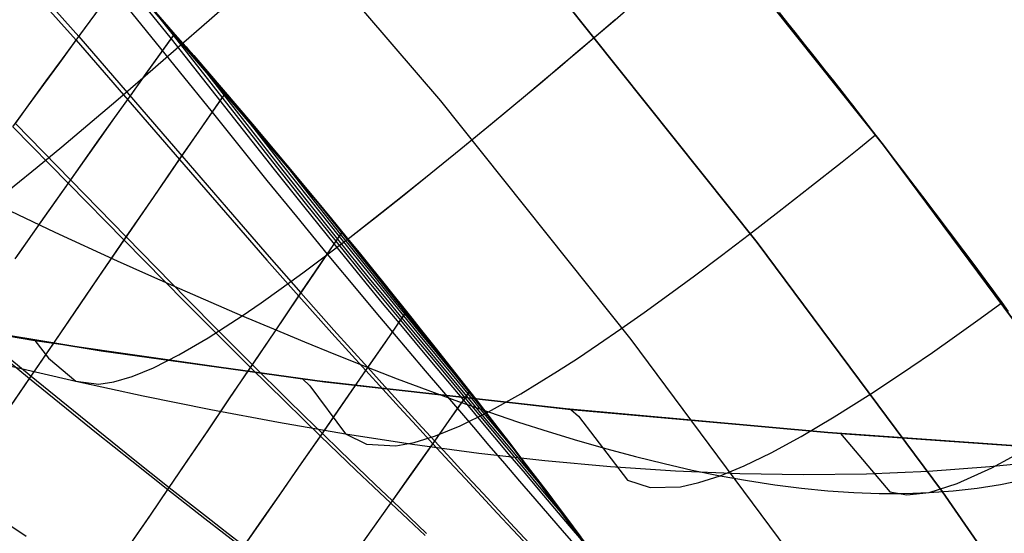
# Model space of a CAD drawing. Header units: millimetres. Extents: x -58 to 58, y -58 to 58.
# Tile 92 of 95: x 40.15 to 46.32, y 32.63 to 35.86. Entities that reach past the tile are written whole.
import ezdxf

# ---------------------------------------------------------------- set-up
doc = ezdxf.new("R2010")
doc.units = ezdxf.units.MM
doc.header["$MEASUREMENT"] = 0
doc.layers.add('Predefinito', color=5, linetype='Continuous')

msp = doc.modelspace()

# ---------------------------------------------------------------- linework, layer by layer
at = {"layer": 'Predefinito'}
for points in [[(49.9611, 28.463), (48.9489, 30.1705), (47.8783, 31.8421), (46.7507, 33.4757), (45.5674, 35.0694), (44.3298, 36.6213), (43.0394, 38.1296), (41.6976, 39.5924), (40.3062, 41.008), (38.8668, 42.3748), (37.381, 43.6911), (35.8507, 44.9553), (34.2776, 46.1659), (32.6637, 47.3216), (31.0109, 48.4208), (29.3211, 49.4623), (27.5964, 50.4449), (25.8388, 51.3674), (24.0504, 52.2286), (22.2333, 53.0276), (20.3898, 53.7634), (18.5219, 54.4352)], [(18.5219, 54.4352), (20.3898, 53.7634), (22.2333, 53.0276), (24.0504, 52.2286), (25.8388, 51.3674), (27.5964, 50.4449), (29.3211, 49.4623), (31.0109, 48.4208), (32.6637, 47.3216), (34.2776, 46.1659), (35.8507, 44.9553), (37.381, 43.6911), (38.8668, 42.3748), (40.3062, 41.008), (41.6976, 39.5924), (43.0394, 38.1296), (44.3298, 36.6213), (45.5674, 35.0694), (46.7507, 33.4757), (47.8783, 31.8421), (48.9489, 30.1705), (49.9611, 28.463)], [(20.0352, 52.8284), (21.8467, 52.1054), (23.6321, 51.3203), (25.3894, 50.474), (27.1165, 49.5676), (28.8112, 48.6021), (30.4716, 47.5787), (32.0957, 46.4986), (33.6815, 45.3631), (35.2272, 44.1735), (36.7309, 42.9313), (38.1908, 41.6379), (39.6052, 40.2949), (40.9725, 38.9038), (42.2909, 37.4664), (43.5589, 35.9844), (44.7749, 34.4595), (45.9377, 32.8935), (47.0457, 31.2883), (48.0976, 29.6458), (49.0922, 27.968)], [(49.0922, 27.968), (48.0976, 29.6458), (47.0457, 31.2883), (45.9377, 32.8935), (44.7749, 34.4595), (43.5589, 35.9844), (42.2909, 37.4664), (40.9725, 38.9038), (39.6052, 40.2949), (38.1908, 41.6379), (36.7309, 42.9313), (35.2272, 44.1735), (33.6815, 45.3631), (32.0957, 46.4986), (30.4716, 47.5787), (28.8112, 48.6021), (27.1165, 49.5676), (25.3894, 50.474), (23.6321, 51.3203), (21.8467, 52.1054), (20.0352, 52.8284)], [(47.2463, 29.1211), (46.213, 30.7345), (45.1246, 32.3113), (43.9825, 33.8496), (42.7879, 35.3475), (41.5423, 36.8033), (40.2473, 38.2153), (38.9043, 39.5817), (37.5149, 40.9009), (36.0808, 42.1714), (34.6037, 43.3916), (33.0854, 44.5602), (31.5276, 45.6756), (29.9323, 46.7366), (28.3013, 47.7419), (26.6365, 48.6903), (24.9401, 49.5807), (23.2139, 50.412), (21.46, 51.1832), (19.6806, 51.8934)], [(19.326, 50.9584), (21.0733, 50.261), (22.7956, 49.5036), (24.4907, 48.6873), (26.1566, 47.813), (27.7913, 46.8817), (29.3929, 45.8945), (30.9595, 44.8526), (32.4892, 43.7573), (33.9802, 42.6098), (35.4307, 41.4116), (36.8389, 40.164), (38.2033, 38.8685), (39.5221, 37.5267), (40.7938, 36.1402), (42.0169, 34.7106), (43.19, 33.2397), (44.3116, 31.7291), (45.3803, 30.1807), (46.395, 28.5964)], [(46.395, 28.5964), (45.3803, 30.1807), (44.3116, 31.7291), (43.19, 33.2397), (42.0169, 34.7106), (40.7938, 36.1402), (39.5221, 37.5267), (38.2033, 38.8685), (36.8389, 40.164), (35.4307, 41.4116), (33.9802, 42.6098), (32.4892, 43.7573), (30.9595, 44.8526), (29.3929, 45.8945), (27.7913, 46.8817), (26.1566, 47.813), (24.4907, 48.6873), (22.7956, 49.5036), (21.0733, 50.261), (19.326, 50.9584)], [(36.1049, 34.7498), (36.9218, 34.5243), (37.7449, 34.3236), (38.5733, 34.1447), (39.4059, 33.9852), (40.2418, 33.8429), (41.92, 33.6024), (43.6039, 33.411), (45.297, 33.2589), (46.9894, 33.1398)], [(36.1049, 34.7498), (36.9218, 34.5243), (37.7449, 34.3236), (38.5733, 34.1447), (39.4059, 33.9852), (40.2418, 33.8429), (41.92, 33.6024), (43.6039, 33.411), (45.297, 33.2589), (46.9894, 33.1398)], [(36.5705, 34.6179), (37.0837, 34.4828), (37.6189, 34.3527), (38.1772, 34.2276), (39.3661, 33.9924), (40.6576, 33.778), (42.0586, 33.585), (43.5762, 33.4138), (45.2174, 33.2652), (46.9894, 33.1398)], [(46.9894, 33.1398), (45.2174, 33.2652), (43.5762, 33.4138), (42.0586, 33.585), (40.6576, 33.778), (39.3661, 33.9924), (38.1772, 34.2276), (37.6189, 34.3527), (37.0837, 34.4828), (36.5705, 34.6179)]]:
    msp.add_lwpolyline(points, dxfattribs=at)
at = {"layer": 'Predefinito', "extrusion": (0.921744, -0.226902, -0.31449)}
msp.add_lwpolyline([(44.5491, 343.2363), (44.561, 343.2515)], dxfattribs=at)
at = {"layer": 'Predefinito', "extrusion": (0.929983, -0.20921, -0.302264)}
msp.add_lwpolyline([(43.5954, 344.5531), (43.6306, 344.6005)], dxfattribs=at)
at = {"layer": 'Predefinito', "extrusion": (-0.569783, -0.579662, 0.582529)}
msp.add_lwpolyline([(5.8849, 316.726), (5.8791, 316.7809), (5.8694, 316.8427)], dxfattribs=at)
at = {"layer": 'Predefinito'}
for points in [[(40.4049, 36.5745, 28.693), (41.2387, 35.6318, 28.8145), (41.6063, 35.2017, 28.8755), (41.7583, 35.0214, 28.9062), (41.8882, 34.8659, 28.9369), (42.0019, 34.7289, 28.9676), (42.1028, 34.6064, 28.9984), (42.1933, 34.496, 29.0292), (42.2758, 34.3949, 29.0601), (42.352, 34.3011, 29.0909), (42.4225, 34.2138, 29.1218), (42.4881, 34.1324, 29.1526), (42.5491, 34.0563, 29.1835), (42.6063, 33.9847, 29.2144), (42.6601, 33.9171, 29.2453), (42.7599, 33.7911, 29.3071), (42.852, 33.6743, 29.3689), (42.9371, 33.5657, 29.4307), (43.0163, 33.4641, 29.4925), (43.0908, 33.3681, 29.5544), (43.1613, 33.2769, 29.6162), (43.2281, 33.1901, 29.678), (43.2916, 33.1072, 29.7398), (43.3522, 33.0279, 29.8017), (43.4102, 32.9515, 29.8635), (43.4659, 32.878, 29.9254), (43.5194, 32.8072, 29.9872), (43.5708, 32.7389, 30.049), (43.668, 32.6091, 30.1727)], [(39.8326, 36.4708, 29.177), (40.5, 35.728, 29.3196), (41.1487, 34.98, 29.4847), (41.5062, 34.5672, 29.586), (41.6978, 34.3481, 29.6479), (41.8973, 34.122, 29.7202), (42.1048, 33.8899, 29.8052), (42.2108, 33.7724, 29.853), (42.3179, 33.6546, 29.9047), (42.4247, 33.5376, 29.9602), (42.5304, 33.4221, 30.0194), (42.6352, 33.3081, 30.0821), (42.7388, 33.1955, 30.1483), (42.8414, 33.0844, 30.2179), (42.9428, 32.9748, 30.2909), (43.0432, 32.8668, 30.3672), (43.1425, 32.7603, 30.4467), (43.2407, 32.6555, 30.5294), (43.3378, 32.5522, 30.6152)], [(39.8522, 36.4964, 350.8581), (40.5177, 35.7521, 350.716), (41.1643, 35.0026, 350.5515), (41.5207, 34.5886, 350.4505), (41.7118, 34.3688, 350.3888), (41.9109, 34.142, 350.3166), (42.1179, 33.9091, 350.2317), (42.2237, 33.7912, 350.184), (42.3305, 33.673, 350.1323), (42.4371, 33.5556, 350.0768), (42.5427, 33.4396, 350.0177), (42.6472, 33.3252, 349.955), (42.7506, 33.2122, 349.8888), (42.8529, 33.1007, 349.8192), (42.9541, 32.9908, 349.7462), (43.0542, 32.8823, 349.6699), (43.1533, 32.7755, 349.5904), (43.2512, 32.6702, 349.5077), (43.348, 32.5666, 349.4218)], [(40.5352, 36.4304, 351.2899), (41.0959, 35.7371, 351.1588), (41.7433, 34.9159, 350.9826), (41.9268, 34.6861, 350.9234), (42.1186, 34.4482, 350.8537), (42.3186, 34.2031, 350.771), (42.4212, 34.0788, 350.7241), (42.5247, 33.9541, 350.6733), (42.6279, 33.8303, 350.6185), (42.73, 33.708, 350.5599), (42.8309, 33.5872, 350.4976), (42.9306, 33.4681, 350.4318), (43.0291, 33.3506, 350.3623), (43.1263, 33.2348, 350.2895), (43.2223, 33.1205, 350.2132), (43.3171, 33.008, 350.1336), (43.4106, 32.8971, 350.0507), (43.5029, 32.788, 349.9646), (43.5939, 32.6806, 349.8754), (43.6837, 32.5749, 349.7831), (43.7627, 32.4821, 349.6982)], [(38.5733, 34.1447, 319.9992), (38.7053, 34.0247, 328.0092), (38.8092, 34.0071, 330.6713), (38.9647, 34.0412, 333.3247), (39.0687, 34.0856, 334.6459), (39.1944, 34.1523, 335.9621), (39.3448, 34.2445, 337.2721), (39.523, 34.3655, 338.575), (39.6235, 34.4378, 339.2235), (39.7321, 34.5184, 339.8697), (39.8492, 34.6077, 340.5137), (39.9753, 34.7063, 341.1552), (40.1105, 34.8143, 341.7939), (40.2553, 34.9321, 342.4284), (40.4097, 35.0599, 343.0573), (40.5741, 35.1978, 343.6788), (40.7486, 35.3461, 344.2916), (40.9334, 35.505, 344.8939), (41.1289, 35.6747, 345.4842), (41.3351, 35.8553, 346.061), (41.5523, 36.0471, 346.6227)], [(38.5733, 34.1447, 60), (38.7053, 34.0247, 51.9908), (38.8092, 34.0071, 49.3287), (38.9647, 34.0412, 46.6753), (39.0687, 34.0856, 45.3541), (39.1944, 34.1523, 44.0379), (39.3448, 34.2445, 42.7279), (39.523, 34.3655, 41.425), (39.6235, 34.4378, 40.7765), (39.7321, 34.5184, 40.1303), (39.8492, 34.6077, 39.4863), (39.9753, 34.7063, 38.8448), (40.1105, 34.8143, 38.2062), (40.2552, 34.9321, 37.5717), (40.4097, 35.0599, 36.9429), (40.574, 35.1978, 36.3214), (40.7485, 35.3461, 35.7087), (40.9333, 35.5049, 35.1064), (41.1287, 35.6746, 34.5161), (41.3349, 35.8552, 33.9394), (41.5521, 36.047, 33.3777)], [(40.7333, 36.0451, 351.1317), (41.3538, 35.2762, 350.9745), (41.6975, 34.8489, 350.8775), (41.8826, 34.621, 350.8178), (42.0759, 34.3854, 350.7475), (42.2774, 34.1428, 350.6643), (42.3806, 34.0198, 350.6172), (42.4848, 33.8965, 350.5662), (42.5887, 33.7739, 350.5112), (42.6915, 33.6529, 350.4525), (42.7932, 33.5335, 350.3901), (42.8936, 33.4156, 350.3241), (42.9929, 33.2993, 350.2546), (43.091, 33.1847, 350.1817), (43.1879, 33.0716, 350.1054), (43.2835, 32.9602, 350.0258), (43.378, 32.8505, 349.9429), (43.4712, 32.7425, 349.8568), (43.5632, 32.6362, 349.7677), (43.6539, 32.5316, 349.6754), (43.7668, 32.402, 349.5545), (43.8778, 32.2752, 349.4289), (43.9869, 32.1513, 349.2987), (44.094, 32.0305, 349.1639)], [(43.612, 32.6837, 349.8988), (43.4722, 32.8694, 350.0655), (43.3977, 32.9677, 350.1488), (43.3185, 33.0717, 350.2321), (43.234, 33.1821, 350.3155), (43.1436, 33.2996, 350.3988), (43.0462, 33.4254, 350.4821), (42.9406, 33.5609, 350.5654), (42.8844, 33.6328, 350.6071), (42.8252, 33.708, 350.6488), (42.7627, 33.7873, 350.6904), (42.6963, 33.8711, 350.7321), (42.6255, 33.9603, 350.7737), (42.5493, 34.0558, 350.8154), (42.4662, 34.1592, 350.8571), (42.3751, 34.2722, 350.8988), (42.2748, 34.396, 350.9404), (42.1614, 34.5349, 350.982), (42.0304, 34.6943, 351.0236), (41.8769, 34.8793, 351.0651), (41.6955, 35.096, 351.1065), (41.4754, 35.3558, 351.1478), (40.9469, 35.9668, 351.2301)], [(43.612, 32.6837, 349.8988), (43.5318, 32.7789, 349.9782), (43.4505, 32.8755, 350.0552), (43.3683, 32.9735, 350.1296), (43.2851, 33.0728, 350.2015), (43.2009, 33.1734, 350.2709), (43.1158, 33.2754, 350.3376), (43.0296, 33.3786, 350.4016), (42.9425, 33.4831, 350.4629), (42.8429, 33.6027, 350.5288), (42.7422, 33.7238, 350.5911), (42.6402, 33.8466, 350.6496), (42.5371, 33.971, 350.7044), (42.4337, 34.0961, 350.7552), (42.3314, 34.2209, 350.8021), (42.1316, 34.4668, 350.8847), (41.9401, 34.7056, 350.9544), (41.7569, 34.9362, 351.0135), (41.111, 35.7597, 351.1893), (40.9469, 35.9668, 351.2301)], [(40.1037, 35.1847, 30.1869), (40.1989, 35.3157, 29.966), (40.2966, 35.4499, 29.7478), (40.397, 35.5873, 29.5323), (40.5, 35.728, 29.3196), (40.6468, 35.9279, 29.0308)], [(40.2418, 33.8429, 60), (40.3267, 33.7328, 54.7228), (40.4973, 33.5883, 49.4574), (40.6425, 33.5694, 46.8345), (40.7375, 33.5835, 45.5277), (40.851, 33.6171, 44.2252), (40.9855, 33.6728, 42.9279), (41.1438, 33.7532, 41.6367), (41.3284, 33.8612, 40.3525), (41.542, 33.9993, 39.0761), (41.6605, 34.0805, 38.4416), (41.787, 34.1701, 37.8107), (41.9218, 34.2682, 37.1846), (42.065, 34.375, 36.5648), (42.2168, 34.4908, 35.9524), (42.3775, 34.6156, 35.3489), (42.5472, 34.7496, 34.7556), (42.726, 34.893, 34.1738), (42.9142, 35.046, 33.6048), (43.1119, 35.2087, 33.05), (43.3194, 35.3813, 32.5108), (43.4268, 35.4714, 32.2474), (43.5368, 35.564, 31.9884), (43.6492, 35.6592, 31.7339), (43.7642, 35.7569, 31.4842), (43.8818, 35.8573, 31.2393), (44.0019, 35.9603, 30.9995)], [(46.3514, 34.0264, 31.8906), (46.3108, 34.0817, 31.8069), (46.269, 34.1384, 31.7247), (46.2261, 34.1964, 31.6441), (46.1821, 34.2558, 31.565), (46.137, 34.3165, 31.4876), (46.0909, 34.3784, 31.4118), (46.0437, 34.4416, 31.3377), (45.9954, 34.506, 31.2653), (45.9462, 34.5716, 31.1945), (45.8959, 34.6383, 31.1256), (45.8447, 34.7061, 31.0584), (45.7924, 34.775, 30.993), (45.7392, 34.8449, 30.9294), (45.6851, 34.9158, 30.8677), (45.6301, 34.9877, 30.8079), (45.5742, 35.0606, 30.75), (45.5173, 35.1343, 30.694), (45.4699, 35.1956, 30.6494), (45.4219, 35.2575, 30.6061), (45.3733, 35.32, 30.5643), (45.3242, 35.383, 30.5238), (45.2746, 35.4464, 30.4847), (45.2245, 35.5103, 30.4471), (45.1738, 35.5747, 30.4109), (45.1228, 35.6394, 30.3762), (45.0712, 35.7045, 30.343), (45.0193, 35.77, 30.3113), (44.9669, 35.8359, 30.2811), (44.9141, 35.902, 30.2525)], [(40.1191, 35.2059, 349.8495), (40.2149, 35.3376, 350.0702), (40.3132, 35.4725, 350.2883), (40.4141, 35.6107, 350.5036), (40.5177, 35.7521, 350.716), (40.6241, 35.8969, 350.9255)], [(40.2418, 33.8429, 319.9992), (40.3267, 33.7328, 325.2772), (40.4973, 33.5883, 330.5426), (40.6425, 33.5694, 333.1655), (40.7375, 33.5835, 334.4723), (40.851, 33.6171, 335.7748), (40.9855, 33.6728, 337.0721), (41.1438, 33.7532, 338.3633), (41.3284, 33.8612, 339.6475), (41.542, 33.9993, 340.9239), (41.6605, 34.0806, 341.5587), (41.7871, 34.1702, 342.1899), (41.922, 34.2683, 342.8163), (42.0653, 34.3753, 343.4365), (42.2172, 34.4911, 344.0491), (42.378, 34.616, 344.6529), (42.5478, 34.7501, 345.2465), (42.7267, 34.8936, 345.8285), (42.9151, 35.0467, 346.3977), (43.113, 35.2095, 346.9527), (43.3206, 35.3823, 347.4921), (43.4281, 35.4724, 347.7556), (43.5381, 35.5651, 348.0147), (43.6506, 35.6604, 348.2692), (43.7657, 35.7582, 348.519), (43.8834, 35.8587, 348.764)], [(46.3301, 34.0555, 348.1539), (46.2898, 34.1101, 348.2348), (46.2478, 34.1671, 348.3157), (46.2039, 34.2264, 348.3965), (46.1579, 34.2885, 348.4774), (46.1096, 34.3534, 348.5583), (46.0589, 34.4213, 348.6391), (46.0056, 34.4925, 348.72), (45.9495, 34.5672, 348.8009), (45.8905, 34.6455, 348.8817), (45.828, 34.7282, 348.9629), (45.7618, 34.8153, 349.0441), (45.6915, 34.9075, 349.1253), (45.6166, 35.0054, 349.2064), (45.5365, 35.1095, 349.2876), (45.4503, 35.221, 349.3688), (45.3567, 35.3416, 349.4499), (45.3066, 35.4057, 349.4905), (45.2542, 35.4727, 349.5311), (45.199, 35.5429, 349.5716), (45.1405, 35.6172, 349.6122), (45.0782, 35.696, 349.6528), (45.0116, 35.7799, 349.6933), (44.9402, 35.8696, 349.7339)], [(40.1171, 34.3557, 31.1822), (40.2801, 34.5876, 30.7229), (40.4519, 34.8315, 30.272), (40.633, 35.0879, 29.8305), (40.7273, 35.2208, 29.6136), (40.8241, 35.357, 29.3994), (40.9688, 35.5599, 29.0945), (41.1192, 35.7696, 28.796)], [(40.1297, 34.3736, 348.8544), (40.2936, 34.6067, 349.3137), (40.4664, 34.852, 349.7645), (40.6486, 35.1098, 350.2058), (40.7434, 35.2435, 350.4225), (40.8407, 35.3804, 350.6366), (40.9407, 35.5206, 350.8478), (41.1115, 35.7588, 351.189)], [(41.1906, 35.6866, 351.1924), (41.7664, 34.9497, 351.0349), (41.9491, 34.7189, 350.976), (42.1401, 34.4798, 350.9065), (42.3395, 34.2335, 350.8241), (42.4416, 34.1086, 350.7774), (42.5448, 33.9833, 350.7266), (42.6477, 33.8587, 350.6719), (42.7494, 33.7358, 350.6134), (42.8499, 33.6144, 350.5512), (42.9492, 33.4947, 350.4854), (43.0868, 33.329, 350.3868), (43.2219, 33.1666, 350.2815), (43.3545, 33.0076, 350.1695), (43.4847, 32.8519, 350.051)], [(40.0787, 33.4152, 32.6989), (40.2084, 33.605, 32.2185), (40.3451, 33.8054, 31.744), (40.4892, 34.0167, 31.2761), (40.6412, 34.2395, 30.8154), (40.8014, 34.474, 30.3627), (40.9704, 34.7208, 29.9188), (41.0584, 34.8488, 29.7005), (41.1487, 34.98, 29.4847), (41.2908, 35.1855, 29.1622), (41.4389, 35.3985, 28.8464)], [(40.0882, 33.4291, 347.3374), (40.2186, 33.6199, 347.818), (40.3561, 33.8214, 348.2926), (40.501, 34.0339, 348.7607), (40.6538, 34.2579, 349.2214), (40.8149, 34.4937, 349.674), (40.9849, 34.7418, 350.1177), (41.0734, 34.8706, 350.3359), (41.1643, 35.0026, 350.5515), (41.2577, 35.1377, 350.7644), (41.4174, 35.3676, 351.109)], [(41.4524, 35.3832, 351.1519), (41.7847, 34.9574, 351.0582), (41.9637, 34.7304, 351.0004), (42.1506, 34.4955, 350.9323), (42.3496, 34.2486, 350.85), (42.4516, 34.1234, 350.8034), (42.5545, 33.9977, 350.7527), (42.6572, 33.8728, 350.698), (42.7588, 33.7496, 350.6396), (42.8591, 33.6279, 350.5774), (42.9582, 33.5079, 350.5116), (43.0469, 33.4006, 350.449), (43.1345, 33.2947, 350.3835), (43.2211, 33.1901, 350.3152), (43.3067, 33.0869, 350.2442)], [(40.1037, 35.1847, 30.1869), (40.8014, 34.474, 30.3627), (41.182, 34.0869, 30.4696), (41.3845, 33.883, 30.5341), (41.5945, 33.6736, 30.6086), (41.8117, 33.4596, 30.6953), (41.9225, 33.3516, 30.7438), (42.0341, 33.2435, 30.7959), (42.1456, 33.1361, 30.8517), (42.2562, 33.03, 30.911), (42.366, 32.9252, 30.9736), (42.4749, 32.8218, 31.0396), (42.5829, 32.7196, 31.1088), (42.69, 32.6189, 31.1813)], [(40.1191, 35.2059, 349.8495), (40.8149, 34.4937, 349.674), (41.1946, 34.1056, 349.5673), (41.3967, 33.9011, 349.5029), (41.6063, 33.691, 349.4284), (41.8231, 33.4763, 349.3417), (41.9337, 33.368, 349.2932), (42.0452, 33.2595, 349.2411), (42.1565, 33.1517, 349.1853), (42.2669, 33.0453, 349.1261), (42.3765, 32.9401, 349.0634), (42.4852, 32.8363, 348.9974), (42.593, 32.7338, 348.9281), (42.6999, 32.6327, 348.8556)], [(41.92, 33.6024, 319.9993), (41.9674, 33.5579, 322.5599), (42.1913, 33.2576, 330.2253), (42.3231, 33.193, 332.7711), (42.5054, 33.1829, 335.306), (42.6206, 33.2036, 336.5676), (42.7548, 33.2445, 337.8244), (42.91, 33.3075, 339.0757), (43.0882, 33.3949, 340.3207), (43.2915, 33.5087, 341.5575), (43.5212, 33.65, 342.7788), (43.6462, 33.7313, 343.381), (43.7783, 33.8199, 343.9762), (43.9176, 33.9159, 344.5632), (44.0641, 34.0194, 345.141), (44.2182, 34.1306, 345.7087), (44.3798, 34.2496, 346.265), (44.5492, 34.3765, 346.8089), (44.7264, 34.5114, 347.3395), (44.9117, 34.6545, 347.8555), (45.1052, 34.806, 348.356), (45.307, 34.9658, 348.8398), (45.4111, 35.049, 349.0752), (45.5173, 35.1343, 349.306)], [(41.92, 33.6024, 60), (41.9674, 33.5579, 57.4401), (42.1913, 33.2576, 49.7747), (42.3231, 33.193, 47.2289), (42.5054, 33.1829, 44.694), (42.6206, 33.2036, 43.4324), (42.7548, 33.2445, 42.1756), (42.91, 33.3075, 40.9243), (43.0882, 33.3949, 39.6793), (43.2915, 33.5087, 38.4425), (43.5212, 33.65, 37.2212), (43.6462, 33.7313, 36.619), (43.7783, 33.8199, 36.0238), (43.9176, 33.9159, 35.4368), (44.0641, 34.0194, 34.859), (44.2182, 34.1306, 34.2913), (44.3798, 34.2496, 33.735), (44.5492, 34.3765, 33.1911), (44.7264, 34.5114, 32.6605), (44.9117, 34.6545, 32.1445), (45.1052, 34.806, 31.644), (45.307, 34.9658, 31.1602), (45.4111, 35.049, 30.9248), (45.5173, 35.1343, 30.694)], [(39.1999, 35.0802, 341.2285), (40.3658, 34.5236, 341.1161), (40.7575, 34.3444, 341.0692), (40.9537, 34.2564, 341.0407), (41.1499, 34.1694, 341.0075), (41.346, 34.0837, 340.9689), (41.542, 33.9993, 340.9239), (41.7379, 33.9164, 340.8719), (41.9333, 33.8351, 340.8128), (42.1281, 33.7557, 340.7468), (42.3223, 33.6784, 340.6742), (42.5155, 33.6034, 340.5951), (42.7077, 33.531, 340.5096), (42.8987, 33.4614, 340.4181), (43.0882, 33.3949, 340.3207), (43.2762, 33.3316, 340.2176), (43.4626, 33.2718, 340.1088), (43.6472, 33.2156, 339.9947), (43.83, 33.1632, 339.8753), (44.0109, 33.1147, 339.7507), (44.1899, 33.0704, 339.6212), (44.3667, 33.0304, 339.4868), (44.5414, 32.9949, 339.3478), (44.7139, 32.964, 339.2042), (44.8841, 32.9379, 339.0563), (45.052, 32.9167, 338.9043), (45.2173, 32.9006, 338.7484), (45.3802, 32.8897, 338.5889), (45.5404, 32.884, 338.426), (45.698, 32.8838, 338.2599), (45.8529, 32.8892, 338.0908), (46.0049, 32.9003, 337.919), (46.1541, 32.9171, 337.7447), (46.3005, 32.9397, 337.5684), (46.444, 32.9681, 337.3903)], [(39.1999, 35.0802, 38.7715), (40.3658, 34.5236, 38.8839), (40.7575, 34.3444, 38.9308), (40.9537, 34.2564, 38.9593), (41.1499, 34.1694, 38.9925), (41.346, 34.0837, 39.0311), (41.542, 33.9993, 39.0761), (41.7379, 33.9164, 39.1281), (41.9333, 33.8351, 39.1872), (42.1281, 33.7557, 39.2532), (42.3223, 33.6784, 39.3258), (42.5155, 33.6034, 39.4049), (42.7077, 33.531, 39.4904), (42.8987, 33.4614, 39.5819), (43.0882, 33.3949, 39.6793), (43.2762, 33.3316, 39.7824), (43.4626, 33.2718, 39.8912), (43.6472, 33.2156, 40.0053), (43.83, 33.1632, 40.1247), (44.0109, 33.1147, 40.2493), (44.1899, 33.0704, 40.3788), (44.3667, 33.0304, 40.5132), (44.5414, 32.9949, 40.6522), (44.7139, 32.964, 40.7958), (44.8841, 32.9379, 40.9437), (45.052, 32.9167, 41.0957), (45.2173, 32.9006, 41.2516), (45.3802, 32.8897, 41.4111), (45.5404, 32.884, 41.574), (45.698, 32.8838, 41.7401), (45.8529, 32.8892, 41.9092), (46.0049, 32.9003, 42.081), (46.1541, 32.9171, 42.2553), (46.3005, 32.9397, 42.4316), (46.444, 32.9681, 42.6097)], [(41.7152, 35.0718, 351.1025), (41.9308, 34.7967, 351.0354), (42.1584, 34.5094, 350.9538), (42.357, 34.2621, 350.8717), (42.4588, 34.1367, 350.8252), (42.5615, 34.0108, 350.7746), (42.6641, 33.8858, 350.7201), (42.7654, 33.7623, 350.6618), (42.8655, 33.6405, 350.5997), (42.9644, 33.5202, 350.534), (43.1006, 33.3548, 350.4362)], [(36.3385, 34.7833, 330.7867), (37.1527, 34.5025, 330.7525), (37.9764, 34.2446, 330.7136), (38.8092, 34.0071, 330.6713), (39.6505, 33.7881, 330.6221), (40.0734, 33.6857, 330.5879), (40.4973, 33.5883, 330.5426), (40.9218, 33.4961, 330.4834), (41.3461, 33.4098, 330.4103), (41.7695, 33.3301, 330.324), (42.1913, 33.2576, 330.2253), (42.6107, 33.1931, 330.115), (43.0276, 33.137, 329.9937), (43.4417, 33.09, 329.8619), (43.8527, 33.0525, 329.7202), (44.2604, 33.025, 329.5693), (44.6643, 33.0079, 329.41), (45.0641, 33.0018, 329.2432), (45.4592, 33.0071, 329.0698), (45.8493, 33.024, 328.8909), (46.2344, 33.0522, 328.7076), (46.6144, 33.091, 328.5213), (46.9894, 33.1398, 328.3333)], [(36.3385, 34.7833, 49.2133), (37.1527, 34.5025, 49.2475), (37.9764, 34.2446, 49.2864), (38.8092, 34.0071, 49.3287), (39.6505, 33.7881, 49.3779), (40.0734, 33.6857, 49.4121), (40.4973, 33.5883, 49.4574), (40.9218, 33.4961, 49.5166), (41.3461, 33.4098, 49.5897), (41.7695, 33.3301, 49.676), (42.1913, 33.2576, 49.7747), (42.6107, 33.1931, 49.885), (43.0276, 33.137, 50.0063), (43.4417, 33.09, 50.1381), (43.8527, 33.0525, 50.2798), (44.2604, 33.025, 50.4307), (44.6643, 33.0079, 50.59), (45.0641, 33.0018, 50.7568), (45.4592, 33.0071, 50.9302), (45.8493, 33.024, 51.1091), (46.2344, 33.0522, 51.2924), (46.6144, 33.091, 51.4787), (46.9894, 33.1398, 51.6667)], [(40.0334, 31.4436, 38.4237), (40.1634, 31.6156, 37.414), (40.3094, 31.8137, 36.4067), (40.4722, 32.0396, 35.4051), (40.5603, 32.1638, 34.9076), (40.6532, 32.2957, 34.4128), (40.7509, 32.4357, 33.9211), (40.8538, 32.5842, 33.4331), (40.962, 32.7415, 32.9492), (41.0759, 32.908, 32.4698), (41.1957, 33.084, 31.9955), (41.3218, 33.27, 31.5268), (41.4546, 33.4664, 31.0643), (41.5945, 33.6736, 30.6086), (41.7419, 33.892, 30.1603), (41.8973, 34.122, 29.7202), (42.0307, 34.3189, 29.3672), (42.1702, 34.5239, 29.0207)], [(40.0371, 31.4484, 341.6066), (40.1678, 31.6214, 342.6177), (40.3144, 31.8206, 343.6263), (40.4781, 32.0479, 344.6289), (40.5666, 32.1727, 345.127), (40.6599, 32.3053, 345.6222), (40.7582, 32.4461, 346.1143), (40.8616, 32.5955, 346.6027), (40.9704, 32.7536, 347.0869), (41.0849, 32.9211, 347.5666), (41.2053, 33.0981, 348.0411), (41.3321, 33.2852, 348.51), (41.4656, 33.4827, 348.9726), (41.6063, 33.691, 349.4284), (41.7545, 33.9107, 349.8766), (41.9109, 34.142, 350.3166), (42.0759, 34.3854, 350.7475), (42.1313, 34.4668, 350.8849)], [(43.6039, 33.411, 319.9993), (43.6521, 33.3677, 322.433), (43.9597, 32.9667, 332.1425), (44.1023, 32.9204, 334.5571), (44.2922, 32.9257, 336.9602), (44.4087, 32.9516, 338.1562), (44.5414, 32.9949, 339.3478), (44.6918, 33.057, 340.5335), (44.8608, 33.1389, 341.7084), (45.0492, 33.2411, 342.8663), (45.2578, 33.3643, 344.0014), (45.4875, 33.5093, 345.1077), (45.6104, 33.5902, 345.6481), (45.739, 33.6767, 346.179), (45.8732, 33.7691, 346.6997), (46.0131, 33.8673, 347.2095), (46.159, 33.9715, 347.7075), (46.3108, 34.0817, 348.1931)], [(43.6039, 33.411, 60), (43.6521, 33.3677, 57.567), (43.9597, 32.9667, 47.8575), (44.1023, 32.9204, 45.4429), (44.2922, 32.9257, 43.0398), (44.4087, 32.9516, 41.8438), (44.5414, 32.9949, 40.6522), (44.6918, 33.057, 39.4665), (44.8608, 33.1389, 38.2916), (45.0492, 33.2411, 37.1337), (45.2578, 33.3643, 35.9986), (45.4875, 33.5093, 34.8923), (45.6104, 33.5902, 34.3519), (45.739, 33.6767, 33.821), (45.8732, 33.7691, 33.3003), (46.0131, 33.8673, 32.7905), (46.159, 33.9715, 32.2925), (46.3108, 34.0817, 31.8069)], [(40.0655, 30.6983, 44.5593), (40.185, 30.8007, 42.5706), (40.2598, 30.8753, 41.5732), (40.3456, 30.9674, 40.574), (40.4435, 31.0788, 39.5733), (40.5543, 31.2112, 38.5713), (40.6789, 31.3663, 37.5688), (40.8184, 31.5456, 36.5687), (40.9736, 31.7509, 35.5739), (41.1456, 31.984, 34.5878), (41.2384, 32.1117, 34.099), (41.3359, 32.2472, 33.6136), (41.4383, 32.3908, 33.1319), (41.5459, 32.5429, 32.6545), (41.659, 32.7039, 32.1817), (41.7778, 32.874, 31.714), (41.9027, 33.0537, 31.2519), (42.0341, 33.2435, 30.7959), (42.1723, 33.4436, 30.3467), (42.3179, 33.6546, 29.9047), (42.4431, 33.8361, 29.548), (42.5739, 34.0253, 29.1971)], [(42.5365, 33.9713, 350.7048), (42.5525, 33.9943, 350.7468), (42.5536, 33.996, 350.7498), (42.5711, 34.0286, 350.8044)], [(39.8157, 33.9264, 32.1232), (40.2084, 33.605, 32.2185), (40.6285, 33.2644, 32.3292), (40.8491, 33.0877, 32.3949), (41.0759, 32.908, 32.4698), (41.3088, 32.7258, 32.5559), (41.427, 32.6343, 32.6035), (41.5459, 32.5429, 32.6545)], [(39.8267, 33.942, 347.9132), (40.2186, 33.6199, 347.818), (40.6381, 33.2785, 347.7072), (40.8583, 33.1014, 347.6415), (41.0849, 32.9211, 347.5666), (41.3175, 32.7383, 347.4805), (41.4355, 32.6466, 347.4328), (41.5544, 32.5549, 347.3818)], [(40.0666, 30.6991, 335.4624), (40.1868, 30.8023, 337.4539), (40.2619, 30.8774, 338.4527), (40.3482, 30.9702, 339.4533), (40.4465, 31.0823, 340.4554), (40.5578, 31.2155, 341.4588), (40.6831, 31.3715, 342.4626), (40.8232, 31.5519, 343.464), (40.9792, 31.7584, 344.4599), (41.1521, 31.9928, 345.4469), (41.2453, 32.1212, 345.9362), (41.3432, 32.2575, 346.422), (41.4462, 32.4019, 346.904), (41.5544, 32.5549, 347.3818), (41.668, 32.7168, 347.8549), (41.7875, 32.8879, 348.3228), (41.9131, 33.0686, 348.785), (42.0452, 33.2595, 349.2411), (42.1842, 33.4608, 349.6904), (42.3305, 33.673, 350.1323), (42.4848, 33.8965, 350.5662), (42.5365, 33.9713, 350.7048)], [(42.2357, 32.4864, 31.9549), (42.3524, 32.6495, 31.4945), (42.4749, 32.8218, 31.0396), (42.6035, 33.0036, 30.5907), (42.7388, 33.1955, 30.1483), (42.8519, 33.3563, 29.7997), (42.9698, 33.524, 29.456)], [(42.9416, 33.4838, 350.4634), (42.9564, 33.5047, 350.5056), (42.9574, 33.5063, 350.5087), (42.9675, 33.5265, 350.5453)], [(42.2447, 32.499, 348.0817), (42.362, 32.663, 348.5423), (42.4852, 32.8363, 348.9974), (42.6146, 33.0192, 349.4464), (42.7506, 33.2122, 349.8888), (42.8936, 33.4156, 350.3241), (42.9416, 33.4838, 350.4634)], [(45.297, 33.2589, 319.9993), (45.6061, 32.8927, 333.5926), (45.7139, 32.8738, 335.8458), (45.8529, 32.8892, 338.0908), (46.0289, 32.9449, 340.3216), (46.2459, 33.044, 342.5169), (46.3708, 33.1108, 343.5932), (46.5072, 33.1895, 344.6512), (46.6556, 33.2804, 345.6876), (46.8163, 33.3839, 346.6994)], [(45.297, 33.2589, 60), (45.6061, 32.8927, 46.4074), (45.7139, 32.8738, 44.1542), (45.8529, 32.8892, 41.9092), (46.0289, 32.9449, 39.6784), (46.2459, 33.044, 37.4831), (46.3708, 33.1108, 36.4068), (46.5072, 33.1895, 35.3488), (46.6556, 33.2804, 34.3124), (46.8163, 33.3839, 33.3006)], [(39.7354, 32.9161, 345.8659), (40.1863, 32.615, 345.7576)], [(43.7026, 32.5625, 349.7819), (43.612, 32.6837, 349.8988)]]:
    msp.add_polyline3d(points, dxfattribs=at)

doc.saveas('drawing.dxf')
